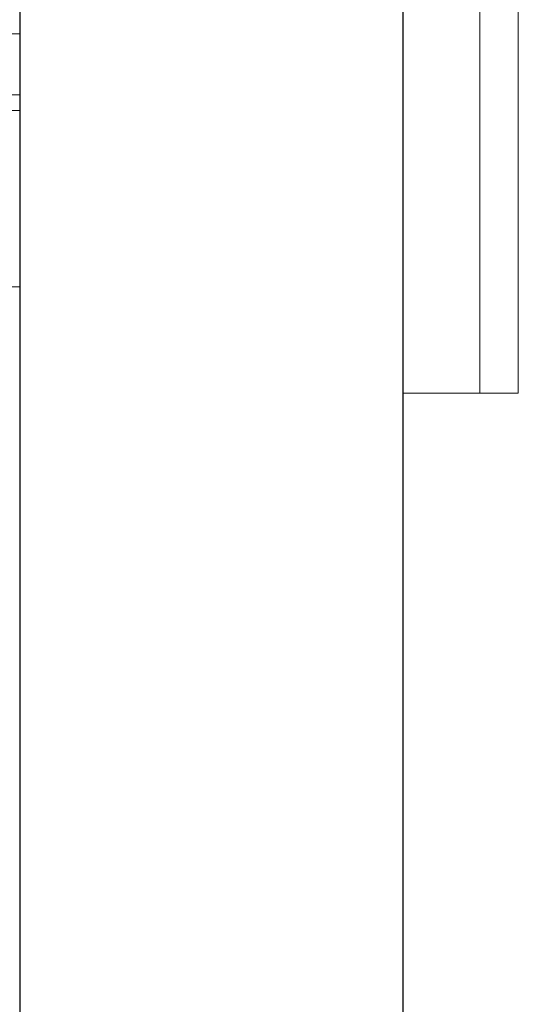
# Model space of a CAD drawing. Header units: metres. Extents: x 397.7 to 427.5, y 12.7 to 28.4.
# Tile 25 of 137: x 404.337 to 404.467, y 26.831 to 27.088. Entities that reach past the tile are written whole.
import ezdxf

# ---------------------------------------------------------------- set-up
doc = ezdxf.new("R2010")
doc.units = ezdxf.units.M
for name, color, linetype, lineweight in [('02_MOBILIARIO', 7, 'Continuous', 18), ('A-DETL-____-MBND', 7, 'Continuous', 18), ('A-GENM-____-OTLN', 7, 'Continuous', 18), ('A-WALL-____-MCUT', 7, 'Continuous', 25), ('A-WALL-____-OTLN', 7, 'Continuous', 25)]:
    doc.layers.add(name, color=color, linetype=linetype, lineweight=lineweight)

# ---------------------------------------------------------------- blocks, each defined once
blk = doc.blocks.new('Family - Taula 100X60_P3-156207-06_CLI_AIRE_P3')
at = {"layer": 'A-DETL-____-MBND', "color": 253, "true_color": 0xaaaaaa}
for p, q in [((0.62, 1), (0.62, 0.02)), ((0.62, 0.02), (0.62, 1)), ((0.62, 1), (0.62, 0)), ((0.62, 0), (0.62, 1)), ((0.62, 0), (0.62, 1)), ((0.62, 1), (0.62, 0)), ((0.62, 0), (0.62, 1)), ((0.62, 1), (0.62, 0)), ((0.02, 0.02), (0.62, 0.02)), ((0.62, 0.02), (0.02, 0.02)), ((0.62, 0.02), (0.6, 0.02)), ((0.6, 0.02), (0.62, 0.02)), ((0.62, 0.02), (0.62, 0)), ((0.62, 0), (0.62, 0.02)), ((0.02, 0), (0.62, 0)), ((0.62, 0), (0.02, 0)), ((0.02, 0), (0.62, 0)), ((0.62, 0), (0.02, 0)), ((0.62, 0), (0.02, 0)), ((0.02, 0), (0.62, 0)), ((0.62, 0), (0.04, 0)), ((0.04, 0), (0.62, 0))]:
    blk.add_line(p, q, dxfattribs=at)
blk = doc.blocks.new('Family - Taula 160X80_P3-156314-06_CLI_AIRE_P3')
at = {"layer": 'A-DETL-____-MBND', "color": 253, "true_color": 0xaaaaaa}
for p, q in [((0, 0.80007), (1.59695, 0.80007)), ((1.59695, 0.80007), (0, 0.80007)), ((1.54695, 0.80007), (1.59695, 0.80007)), ((1.59695, 0.80007), (1.54695, 0.80007)), ((1.59695, 0.80007), (1.59695, 0)), ((1.59695, 0), (1.59695, 0.80007)), ((1.59695, 0.80007), (1.59695, 0.75007)), ((1.59695, 0.75007), (1.59695, 0.80007)), ((1.59695, 0.75007), (1.54695, 0.75007)), ((1.54695, 0.75007), (1.59695, 0.75007))]:
    blk.add_line(p, q, dxfattribs=at)
blk = doc.blocks.new('Family - LONDR55-XX_ZZ-ARQ-CAA-M3D-Londres55-156494-06_CLI_AIRE_P3')
at = {"layer": 'A-GENM-____-OTLN', "color": 253, "true_color": 0xaaaaaa}
for p, q in [((0.6, 0.03), (0, 0.03)), ((0, 0.03), (0, 0.01)), ((0, 0.03), (0, 0.01)), ((0.6, 0.03), (0, 0.03)), ((0.6, 0.01), (0.6, 0.03)), ((0.6, 0.01), (0.6, 0.03)), ((0.6, 0.01), (0, 0.01)), ((0, 0.01), (0, 0)), ((0, 0), (0, 0.01)), ((0, 0.01), (0.6, 0.01)), ((0, 0.01), (0.6, 0.01)), ((0, 0.01), (0.6, 0.01)), ((0.6, 0), (0.6, 0.01)), ((0.6, 0.01), (0.6, 0)), ((0, 0), (0.6, 0)), ((0.6, 0), (0, 0))]:
    blk.add_line(p, q, dxfattribs=at)
blk = doc.blocks.new('Family - Mirall P3-156495-06_CLI_AIRE_P3')
blk.add_blockref('Family - LONDR55-XX_ZZ-ARQ-CAA-M3D-Londres55-156494-06_CLI_AIRE_P3', (0, 0))
blk = doc.blocks.new('Family - Evans P3-156746-06_CLI_AIRE_P3')
at = {"layer": 'A-WALL-____-MCUT', "color": 253, "true_color": 0xaaaaaa}
for p, q in [((4.54879, 0.1), (-0.09777, 0.1)), ((0, 0), (4.54879, 0))]:
    blk.add_line(p, q, dxfattribs=at)
at = {"layer": 'A-WALL-____-OTLN', "color": 253, "true_color": 0xaaaaaa}
for p, q in [((4.54879, 0.1), (-0.09777, 0.1)), ((0, 0), (4.54879, 0))]:
    blk.add_line(p, q, dxfattribs=at)
at = {"layer": 'A-WALL-____-OTLN', "color": 253, "lineweight": 18, "true_color": 0xaaaaaa}
blk.add_line((0, 0), (4.54879, 0), dxfattribs=at)
blk = doc.blocks.new('LONDR55-XX_ZZ-ARQ-CAA-M3D-Londres55_ifc-1-06_CLI_AIRE_P3')
at = {"layer": '02_MOBILIARIO', "color": 253, "lineweight": 18, "true_color": 0xaaaaaa}
for name, p in [('Family - Taula 100X60_P3-156207-06_CLI_AIRE_P3', (403.71698, 27.06422)), ('Family - Taula 160X80_P3-156314-06_CLI_AIRE_P3', (402.74004, 26.26818))]:
    blk.add_blockref(name, p, dxfattribs=at)
at = {"layer": 'A-GENM-____-OTLN', "color": 253, "lineweight": 18, "true_color": 0xaaaaaa, "rotation": 90}
blk.add_blockref('Family - Mirall P3-156495-06_CLI_AIRE_P3', (404.46698, 26.99052), dxfattribs=at)
at = {"layer": 'A-WALL-____-OTLN', "color": 253, "lineweight": 18, "true_color": 0xaaaaaa, "rotation": 90}
blk.add_blockref('Family - Evans P3-156746-06_CLI_AIRE_P3', (404.43698, 23.51946), dxfattribs=at)

msp = doc.modelspace()

# ---------------------------------------------------------------- block references
at = {"lineweight": 5}
msp.add_blockref('LONDR55-XX_ZZ-ARQ-CAA-M3D-Londres55_ifc-1-06_CLI_AIRE_P3', (0, 0), dxfattribs=at)

doc.saveas('drawing.dxf')
